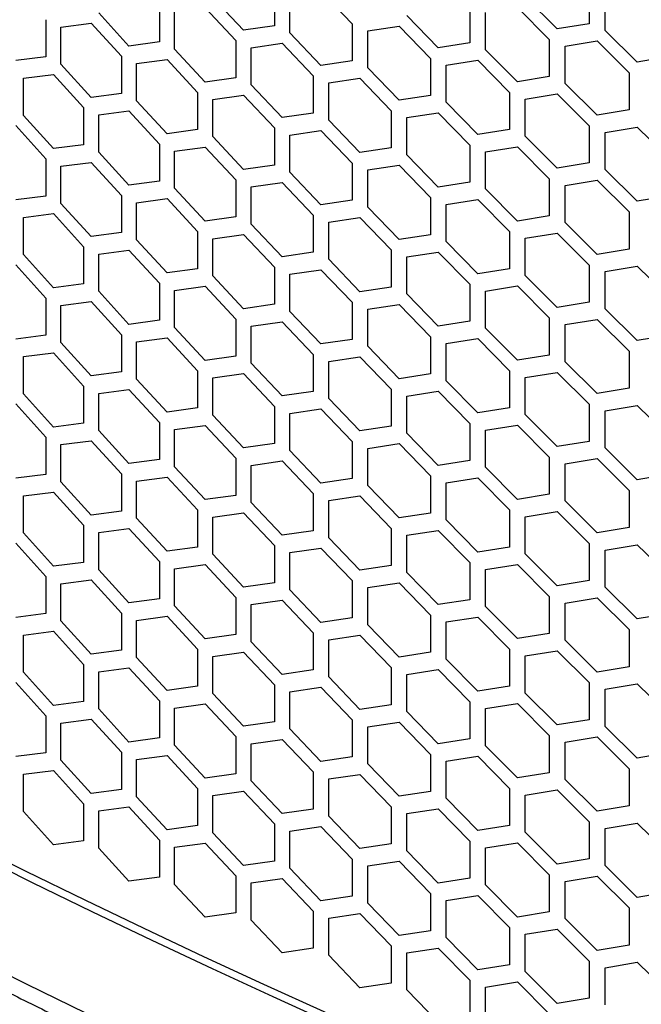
# Model space of a CAD drawing. Header units: millimetres. Extents: x 26293 to 29282, y 1612 to 3704.
# Tile 16 of 54: x 28705 to 28781, y 2501 to 2623. Entities that reach past the tile are written whole.
import ezdxf

# ---------------------------------------------------------------- set-up
doc = ezdxf.new("R2010")
doc.units = ezdxf.units.MM
doc.layers.add('1', color=7, linetype='Continuous')
doc.layers.add('5', color=251, linetype='Continuous')

msp = doc.modelspace()

# ---------------------------------------------------------------- linework, layer by layer
at = {"layer": '1', "flags": 128}
for points in [[(28698.892, 2519.825), (28706.17, 2516.201), (28713.506, 2512.616), (28720.898, 2509.071), (28728.347, 2505.564), (28735.852, 2502.098), (28743.411, 2498.671), (28751.025, 2495.285), (28758.693, 2491.939), (28766.413, 2488.634), (28774.186, 2485.371), (28782.011, 2482.149), (28789.887, 2478.969), (28797.813, 2475.831), (28805.789, 2472.735), (28813.814, 2469.681), (28821.888, 2466.671), (28830.009, 2463.703), (28838.177, 2460.779), (28846.391, 2457.898)], [(28698.283, 2507.234), (28705.475, 2503.647), (28712.724, 2500.098), (28720.028, 2496.587), (28727.387, 2493.115), (28734.801, 2489.682), (28742.268, 2486.288), (28749.789, 2482.933), (28757.362, 2479.618), (28764.988, 2476.343), (28772.664, 2473.108), (28780.392, 2469.913), (28788.169, 2466.76), (28795.996, 2463.647), (28803.872, 2460.576), (28811.796, 2457.546), (28819.768, 2454.558), (28827.786, 2451.612), (28835.85, 2448.708), (28843.96, 2445.847), (28852.115, 2443.029), (28860.314, 2440.253)]]:
    msp.add_lwpolyline(points, dxfattribs=at)
at = {"layer": '1'}
msp.add_open_spline([(28482.497, 2656.378), (28483.296, 2655.585), (28485.612, 2653.288), (28489.495, 2649.506), (28494.168, 2645.038), (28498.908, 2640.594), (28503.714, 2636.174), (28508.586, 2631.779), (28513.523, 2627.408), (28518.525, 2623.062), (28523.591, 2618.742), (28528.721, 2614.448), (28533.915, 2610.18), (28539.172, 2605.938), (28544.492, 2601.723), (28549.875, 2597.534), (28555.32, 2593.373), (28560.826, 2589.24), (28566.394, 2585.135), (28572.022, 2581.058), (28577.711, 2577.009), (28583.46, 2572.989), (28589.268, 2568.999), (28595.136, 2565.037), (28601.062, 2561.106), (28607.046, 2557.204), (28613.089, 2553.333), (28619.188, 2549.492), (28625.344, 2545.682), (28631.557, 2541.904), (28637.826, 2538.156), (28644.15, 2534.441), (28650.529, 2530.757), (28656.962, 2527.106), (28663.45, 2523.487), (28669.991, 2519.9), (28676.585, 2516.347), (28683.231, 2512.827), (28689.93, 2509.341), (28696.68, 2505.888), (28703.481, 2502.47), (28710.333, 2499.085), (28717.235, 2495.735), (28724.186, 2492.42), (28731.186, 2489.14), (28738.235, 2485.895), (28745.331, 2482.686), (28752.475, 2479.512), (28759.666, 2476.375), (28766.903, 2473.273), (28774.186, 2470.208), (28781.514, 2467.18), (28788.887, 2464.188), (28796.304, 2461.233), (28803.765, 2458.316), (28811.269, 2455.436), (28818.815, 2452.594), (28826.403, 2449.79), (28834.032, 2447.024), (28841.703, 2444.296), (28849.413, 2441.607), (28855.994, 2439.354), (28860.011, 2438.004), (28861.433, 2437.526)], degree=3, knots=[0, 0, 0, 0, 0.0087723, 0.0254131, 0.0420544, 0.0586964, 0.0753391, 0.0919824, 0.1086263, 0.1252707, 0.1419157, 0.158561, 0.1752068, 0.191853, 0.2084995, 0.2251463, 0.2417934, 0.2584407, 0.2750883, 0.291736, 0.3083839, 0.3250319, 0.34168, 0.3583282, 0.3749765, 0.3916248, 0.4082731, 0.4249214, 0.4415697, 0.458218, 0.4748661, 0.4915143, 0.5081623, 0.5248102, 0.541458, 0.5581057, 0.5747533, 0.5914007, 0.608048, 0.6246951, 0.641342, 0.6579888, 0.6746353, 0.6912817, 0.7079279, 0.7245739, 0.7412197, 0.7578653, 0.7745107, 0.7911559, 0.8078009, 0.8244456, 0.8410901, 0.8577345, 0.8743785, 0.8910224, 0.9076661, 0.9243095, 0.9409527, 0.9575957, 0.9742385, 0.990881, 1, 1, 1, 1], dxfattribs=at)
at = {"layer": '5'}
for p, q in [((28774.861, 2626.773), (28774.861, 2622.191)), ((28732.239, 2621.384), (28728.447, 2625.434)), ((28736.045, 2626.508), (28736.045, 2621.926)), ((28737.953, 2621.055), (28737.953, 2625.638)), ((28741.779, 2626.195), (28745.62, 2622.181)), ((28770.919, 2621.544), (28766.989, 2625.491)), ((28776.838, 2621.372), (28776.838, 2625.955)), ((28721.847, 2624.527), (28721.847, 2619.945)), ((28727.502, 2624.157), (28731.29, 2620.104)), ((28760.145, 2624.403), (28760.145, 2619.821)), ((28766.009, 2624.188), (28769.935, 2620.239)), ((28718.095, 2619.441), (28714.357, 2623.529)), ((28723.728, 2619.055), (28723.728, 2623.638)), ((28756.253, 2619.214), (28752.374, 2623.2)), ((28762.097, 2618.983), (28762.097, 2623.565)), ((28707.851, 2622.689), (28707.851, 2618.107)), ((28709.706, 2621.78), (28713.425, 2622.262)), ((28709.706, 2617.198), (28709.706, 2621.78)), ((28713.425, 2622.262), (28717.159, 2618.171)), ((28736.045, 2621.926), (28732.239, 2621.384)), ((28745.62, 2622.181), (28745.62, 2617.599)), ((28747.545, 2621.323), (28751.407, 2621.907)), ((28751.407, 2621.907), (28755.282, 2617.918)), ((28774.861, 2622.191), (28770.919, 2621.544)), ((28741.779, 2617.031), (28737.953, 2621.055)), ((28747.545, 2616.741), (28747.545, 2621.323)), ((28780.8, 2617.453), (28776.838, 2621.372)), ((28721.847, 2619.945), (28718.095, 2619.441)), ((28731.29, 2620.104), (28731.29, 2615.522)), ((28733.189, 2619.227), (28736.998, 2619.772)), ((28736.998, 2619.772), (28740.821, 2615.745)), ((28760.145, 2619.821), (28756.253, 2619.214)), ((28769.935, 2620.239), (28769.935, 2615.656)), ((28771.903, 2619.414), (28775.849, 2620.063)), ((28771.903, 2614.831), (28771.903, 2619.414)), ((28775.849, 2620.063), (28779.808, 2616.14)), ((28707.851, 2618.107), (28704.154, 2617.64)), ((28717.159, 2618.171), (28717.159, 2613.589)), ((28727.502, 2614.992), (28723.728, 2619.055)), ((28733.189, 2614.645), (28733.189, 2619.227)), ((28766.009, 2615.023), (28762.097, 2618.983)), ((28784.776, 2618.126), (28780.8, 2617.453)), ((28713.425, 2613.097), (28709.706, 2617.198)), ((28719.031, 2617.275), (28722.787, 2617.782)), ((28719.031, 2612.693), (28719.031, 2617.275)), ((28722.787, 2617.782), (28726.557, 2613.716)), ((28745.62, 2617.599), (28741.779, 2617.031)), ((28755.282, 2617.918), (28755.282, 2613.336)), ((28757.225, 2617.073), (28761.12, 2617.683)), ((28757.225, 2612.491), (28757.225, 2617.073)), ((28761.12, 2617.683), (28765.03, 2613.721)), ((28705.077, 2615.465), (28708.778, 2615.934)), ((28708.778, 2615.934), (28712.494, 2611.83)), ((28740.821, 2615.745), (28740.821, 2611.162)), ((28751.407, 2612.742), (28747.545, 2616.741)), ((28769.935, 2615.656), (28766.009, 2615.023)), ((28779.808, 2616.14), (28779.808, 2611.558)), ((28705.077, 2610.882), (28705.077, 2615.465)), ((28731.29, 2615.522), (28727.502, 2614.992)), ((28736.998, 2610.607), (28733.189, 2614.645)), ((28742.738, 2614.88), (28746.582, 2615.451)), ((28742.738, 2610.298), (28742.738, 2614.88)), ((28746.582, 2615.451), (28750.44, 2611.45)), ((28775.849, 2610.898), (28771.903, 2614.831)), ((28717.159, 2613.589), (28713.425, 2613.097)), ((28726.557, 2613.716), (28726.557, 2609.134)), ((28728.447, 2612.833), (28732.239, 2613.365)), ((28732.239, 2613.365), (28736.045, 2609.325)), ((28755.282, 2613.336), (28751.407, 2612.742)), ((28765.03, 2613.721), (28765.03, 2609.139)), ((28766.989, 2612.889), (28770.919, 2613.525)), ((28770.919, 2613.525), (28774.861, 2609.589)), ((28722.787, 2608.617), (28719.031, 2612.693)), ((28728.447, 2608.25), (28728.447, 2612.833)), ((28761.12, 2608.518), (28757.225, 2612.491)), ((28766.989, 2608.307), (28766.989, 2612.889)), ((28708.778, 2606.769), (28705.077, 2610.882)), ((28712.494, 2611.83), (28712.494, 2607.248)), ((28714.357, 2610.928), (28718.095, 2611.422)), ((28714.357, 2606.346), (28714.357, 2610.928)), ((28718.095, 2611.422), (28721.847, 2607.344)), ((28740.821, 2611.162), (28736.998, 2610.607)), ((28750.44, 2611.45), (28750.44, 2606.867)), ((28752.374, 2610.598), (28756.253, 2611.195)), ((28756.253, 2611.195), (28760.145, 2607.22)), ((28779.808, 2611.558), (28775.849, 2610.898)), ((28704.154, 2609.621), (28707.851, 2605.505)), ((28746.582, 2606.286), (28742.738, 2610.298)), ((28752.374, 2606.016), (28752.374, 2610.598)), ((28774.861, 2609.589), (28774.861, 2605.007)), ((28726.557, 2609.134), (28722.787, 2608.617)), ((28736.045, 2609.325), (28736.045, 2604.742)), ((28737.953, 2608.454), (28741.779, 2609.012)), ((28737.953, 2603.872), (28737.953, 2608.454)), ((28741.779, 2609.012), (28745.62, 2604.997)), ((28765.03, 2609.139), (28761.12, 2608.518)), ((28776.838, 2608.771), (28780.8, 2609.434)), ((28776.838, 2604.189), (28776.838, 2608.771)), ((28780.8, 2609.434), (28784.776, 2605.524)), ((28712.494, 2607.248), (28708.778, 2606.769)), ((28721.847, 2607.344), (28721.847, 2602.762)), ((28732.239, 2604.2), (28728.447, 2608.25)), ((28760.145, 2607.22), (28760.145, 2602.637)), ((28770.919, 2604.361), (28766.989, 2608.307)), ((28718.095, 2602.257), (28714.357, 2606.346)), ((28723.728, 2606.454), (28727.502, 2606.973)), ((28723.728, 2601.872), (28723.728, 2606.454)), ((28727.502, 2606.973), (28731.29, 2602.921)), ((28750.44, 2606.867), (28746.582, 2606.286)), ((28756.253, 2602.03), (28752.374, 2606.016)), ((28762.097, 2606.381), (28766.009, 2607.004)), ((28762.097, 2601.799), (28762.097, 2606.381)), ((28766.009, 2607.004), (28769.935, 2603.055)), ((28707.851, 2605.505), (28707.851, 2600.923)), ((28709.706, 2604.597), (28713.425, 2605.078)), ((28713.425, 2605.078), (28717.159, 2600.987)), ((28736.045, 2604.742), (28732.239, 2604.2)), ((28745.62, 2604.997), (28745.62, 2600.415)), ((28747.545, 2604.139), (28751.407, 2604.723)), ((28751.407, 2604.723), (28755.282, 2600.735)), ((28774.861, 2605.007), (28770.919, 2604.361)), ((28709.706, 2600.014), (28709.706, 2604.597)), ((28741.779, 2599.847), (28737.953, 2603.872)), ((28747.545, 2599.557), (28747.545, 2604.139)), ((28780.8, 2600.269), (28776.838, 2604.189)), ((28721.847, 2602.762), (28718.095, 2602.257)), ((28731.29, 2602.921), (28731.29, 2598.338)), ((28733.189, 2602.043), (28736.998, 2602.588)), ((28736.998, 2602.588), (28740.821, 2598.561)), ((28760.145, 2602.637), (28756.253, 2602.03)), ((28769.935, 2603.055), (28769.935, 2598.473)), ((28771.903, 2602.23), (28775.849, 2602.879)), ((28775.849, 2602.879), (28779.808, 2598.957)), ((28727.502, 2597.809), (28723.728, 2601.872)), ((28733.189, 2597.461), (28733.189, 2602.043)), ((28766.009, 2597.839), (28762.097, 2601.799)), ((28771.903, 2597.648), (28771.903, 2602.23)), ((28707.851, 2600.923), (28704.154, 2600.457)), ((28713.425, 2595.914), (28709.706, 2600.014)), ((28717.159, 2600.987), (28717.159, 2596.405)), ((28719.031, 2600.091), (28722.787, 2600.598)), ((28719.031, 2595.509), (28719.031, 2600.091)), ((28722.787, 2600.598), (28726.557, 2596.532)), ((28745.62, 2600.415), (28741.779, 2599.847)), ((28755.282, 2600.735), (28755.282, 2596.152)), ((28757.225, 2599.89), (28761.12, 2600.499)), ((28757.225, 2595.308), (28757.225, 2599.89)), ((28761.12, 2600.499), (28765.03, 2596.537)), ((28784.776, 2600.942), (28780.8, 2600.269)), ((28705.077, 2598.281), (28708.778, 2598.75)), ((28708.778, 2598.75), (28712.494, 2594.647)), ((28751.407, 2595.558), (28747.545, 2599.557)), ((28779.808, 2598.957), (28779.808, 2594.374)), ((28705.077, 2593.699), (28705.077, 2598.281)), ((28731.29, 2598.338), (28727.502, 2597.809)), ((28736.998, 2593.424), (28733.189, 2597.461)), ((28740.821, 2598.561), (28740.821, 2593.979)), ((28742.738, 2597.697), (28746.582, 2598.267)), ((28742.738, 2593.115), (28742.738, 2597.697)), ((28746.582, 2598.267), (28750.44, 2594.266)), ((28769.935, 2598.473), (28766.009, 2597.839)), ((28775.849, 2593.715), (28771.903, 2597.648)), ((28717.159, 2596.405), (28713.425, 2595.914)), ((28726.557, 2596.532), (28726.557, 2591.95)), ((28728.447, 2595.649), (28732.239, 2596.181)), ((28732.239, 2596.181), (28736.045, 2592.141)), ((28765.03, 2596.537), (28765.03, 2591.955)), ((28766.989, 2595.706), (28770.919, 2596.342)), ((28770.919, 2596.342), (28774.861, 2592.406)), ((28722.787, 2591.433), (28719.031, 2595.509)), ((28728.447, 2591.067), (28728.447, 2595.649)), ((28755.282, 2596.152), (28751.407, 2595.558)), ((28761.12, 2591.335), (28757.225, 2595.308)), ((28766.989, 2591.123), (28766.989, 2595.706)), ((28712.494, 2594.647), (28712.494, 2590.064)), ((28714.357, 2593.744), (28718.095, 2594.238)), ((28714.357, 2589.162), (28714.357, 2593.744)), ((28718.095, 2594.238), (28721.847, 2590.16)), ((28740.821, 2593.979), (28736.998, 2593.424)), ((28750.44, 2594.266), (28750.44, 2589.684)), ((28752.374, 2593.415), (28756.253, 2594.011)), ((28756.253, 2594.011), (28760.145, 2590.036)), ((28779.808, 2594.374), (28775.849, 2593.715)), ((28708.778, 2589.585), (28705.077, 2593.699)), ((28746.582, 2589.103), (28742.738, 2593.115)), ((28752.374, 2588.832), (28752.374, 2593.415)), ((28704.154, 2592.438), (28707.851, 2588.322)), ((28726.557, 2591.95), (28722.787, 2591.433)), ((28736.045, 2592.141), (28736.045, 2587.559)), ((28737.953, 2591.27), (28741.779, 2591.828)), ((28741.779, 2591.828), (28745.62, 2587.814)), ((28765.03, 2591.955), (28761.12, 2591.335)), ((28774.861, 2592.406), (28774.861, 2587.823)), ((28776.838, 2591.587), (28780.8, 2592.25)), ((28776.838, 2587.005), (28776.838, 2591.587)), ((28780.8, 2592.25), (28784.776, 2588.341)), ((28721.847, 2590.16), (28721.847, 2585.578)), ((28732.239, 2587.016), (28728.447, 2591.067)), ((28737.953, 2586.688), (28737.953, 2591.27)), ((28770.919, 2587.177), (28766.989, 2591.123)), ((28712.494, 2590.064), (28708.778, 2589.585)), ((28718.095, 2585.074), (28714.357, 2589.162)), ((28723.728, 2589.27), (28727.502, 2589.79)), ((28723.728, 2584.688), (28723.728, 2589.27)), ((28727.502, 2589.79), (28731.29, 2585.737)), ((28750.44, 2589.684), (28746.582, 2589.103)), ((28760.145, 2590.036), (28760.145, 2585.454)), ((28762.097, 2589.198), (28766.009, 2589.82)), ((28762.097, 2584.615), (28762.097, 2589.198)), ((28766.009, 2589.82), (28769.935, 2585.871)), ((28707.851, 2588.322), (28707.851, 2583.739)), ((28709.706, 2587.413), (28713.425, 2587.895)), ((28713.425, 2587.895), (28717.159, 2583.804)), ((28745.62, 2587.814), (28745.62, 2583.231)), ((28756.253, 2584.847), (28752.374, 2588.832)), ((28774.861, 2587.823), (28770.919, 2587.177)), ((28709.706, 2582.831), (28709.706, 2587.413)), ((28736.045, 2587.559), (28732.239, 2587.016)), ((28741.779, 2582.663), (28737.953, 2586.688)), ((28747.545, 2586.956), (28751.407, 2587.539)), ((28747.545, 2582.374), (28747.545, 2586.956)), ((28751.407, 2587.539), (28755.282, 2583.551)), ((28780.8, 2583.085), (28776.838, 2587.005)), ((28721.847, 2585.578), (28718.095, 2585.074)), ((28731.29, 2585.737), (28731.29, 2581.155)), ((28733.189, 2584.86), (28736.998, 2585.405)), ((28736.998, 2585.405), (28740.821, 2581.377)), ((28760.145, 2585.454), (28756.253, 2584.847)), ((28769.935, 2585.871), (28769.935, 2581.289)), ((28771.903, 2585.046), (28775.849, 2585.696)), ((28775.849, 2585.696), (28779.808, 2581.773)), ((28727.502, 2580.625), (28723.728, 2584.688)), ((28733.189, 2580.278), (28733.189, 2584.86)), ((28766.009, 2580.656), (28762.097, 2584.615)), ((28771.903, 2580.464), (28771.903, 2585.046)), ((28707.851, 2583.739), (28704.154, 2583.273)), ((28713.425, 2578.73), (28709.706, 2582.831)), ((28717.159, 2583.804), (28717.159, 2579.221)), ((28719.031, 2582.908), (28722.787, 2583.414)), ((28719.031, 2578.325), (28719.031, 2582.908)), ((28722.787, 2583.414), (28726.557, 2579.349)), ((28745.62, 2583.231), (28741.779, 2582.663)), ((28755.282, 2583.551), (28755.282, 2578.969)), ((28757.225, 2582.706), (28761.12, 2583.316)), ((28761.12, 2583.316), (28765.03, 2579.354)), ((28784.776, 2583.758), (28780.8, 2583.085)), ((28751.407, 2578.375), (28747.545, 2582.374)), ((28757.225, 2578.124), (28757.225, 2582.706)), ((28779.808, 2581.773), (28779.808, 2577.191)), ((28705.077, 2581.097), (28708.778, 2581.566)), ((28705.077, 2576.515), (28705.077, 2581.097)), ((28708.778, 2581.566), (28712.494, 2577.463)), ((28731.29, 2581.155), (28727.502, 2580.625)), ((28740.821, 2581.377), (28740.821, 2576.795)), ((28742.738, 2580.513), (28746.582, 2581.084)), ((28742.738, 2575.931), (28742.738, 2580.513)), ((28746.582, 2581.084), (28750.44, 2577.082)), ((28769.935, 2581.289), (28766.009, 2580.656)), ((28775.849, 2576.531), (28771.903, 2580.464)), ((28717.159, 2579.221), (28713.425, 2578.73)), ((28726.557, 2579.349), (28726.557, 2574.766)), ((28736.998, 2576.24), (28733.189, 2580.278)), ((28765.03, 2579.354), (28765.03, 2574.771)), ((28766.989, 2578.522), (28770.919, 2579.158)), ((28770.919, 2579.158), (28774.861, 2575.222)), ((28722.787, 2574.25), (28719.031, 2578.325)), ((28728.447, 2578.465), (28732.239, 2578.997)), ((28728.447, 2573.883), (28728.447, 2578.465)), ((28732.239, 2578.997), (28736.045, 2574.957)), ((28755.282, 2578.969), (28751.407, 2578.375)), ((28761.12, 2574.151), (28757.225, 2578.124)), ((28766.989, 2573.94), (28766.989, 2578.522)), ((28712.494, 2577.463), (28712.494, 2572.881)), ((28714.357, 2576.561), (28718.095, 2577.055)), ((28718.095, 2577.055), (28721.847, 2572.977)), ((28740.821, 2576.795), (28736.998, 2576.24)), ((28750.44, 2577.082), (28750.44, 2572.5)), ((28752.374, 2576.231), (28756.253, 2576.828)), ((28756.253, 2576.828), (28760.145, 2572.852)), ((28779.808, 2577.191), (28775.849, 2576.531)), ((28708.778, 2572.402), (28705.077, 2576.515)), ((28714.357, 2571.978), (28714.357, 2576.561)), ((28746.582, 2571.919), (28742.738, 2575.931)), ((28752.374, 2571.649), (28752.374, 2576.231)), ((28704.154, 2575.254), (28707.851, 2571.138)), ((28726.557, 2574.766), (28722.787, 2574.25)), ((28736.045, 2574.957), (28736.045, 2570.375)), ((28737.953, 2574.087), (28741.779, 2574.644)), ((28741.779, 2574.644), (28745.62, 2570.63)), ((28765.03, 2574.771), (28761.12, 2574.151)), ((28774.861, 2575.222), (28774.861, 2570.64)), ((28776.838, 2574.404), (28780.8, 2575.066)), ((28776.838, 2569.822), (28776.838, 2574.404)), ((28780.8, 2575.066), (28784.776, 2571.157)), ((28732.239, 2569.833), (28728.447, 2573.883)), ((28737.953, 2569.504), (28737.953, 2574.087)), ((28770.919, 2569.993), (28766.989, 2573.94)), ((28712.494, 2572.881), (28708.778, 2572.402)), ((28718.095, 2567.89), (28714.357, 2571.978)), ((28721.847, 2572.977), (28721.847, 2568.394)), ((28723.728, 2572.087), (28727.502, 2572.606)), ((28723.728, 2567.505), (28723.728, 2572.087)), ((28727.502, 2572.606), (28731.29, 2568.553)), ((28750.44, 2572.5), (28746.582, 2571.919)), ((28760.145, 2572.852), (28760.145, 2568.27)), ((28762.097, 2572.014), (28766.009, 2572.637)), ((28762.097, 2567.432), (28762.097, 2572.014)), ((28766.009, 2572.637), (28769.935, 2568.688)), ((28707.851, 2571.138), (28707.851, 2566.556)), ((28709.706, 2570.23), (28713.425, 2570.711)), ((28713.425, 2570.711), (28717.159, 2566.62)), ((28756.253, 2567.663), (28752.374, 2571.649)), ((28774.861, 2570.64), (28770.919, 2569.993)), ((28709.706, 2565.647), (28709.706, 2570.23)), ((28736.045, 2570.375), (28732.239, 2569.833)), ((28741.779, 2565.48), (28737.953, 2569.504)), ((28745.62, 2570.63), (28745.62, 2566.048)), ((28747.545, 2569.772), (28751.407, 2570.356)), ((28747.545, 2565.19), (28747.545, 2569.772)), ((28751.407, 2570.356), (28755.282, 2566.367)), ((28780.8, 2565.902), (28776.838, 2569.822)), ((28721.847, 2568.394), (28718.095, 2567.89)), ((28731.29, 2568.553), (28731.29, 2563.971)), ((28733.189, 2567.676), (28736.998, 2568.221)), ((28736.998, 2568.221), (28740.821, 2564.194)), ((28760.145, 2568.27), (28756.253, 2567.663)), ((28769.935, 2568.688), (28769.935, 2564.106)), ((28771.903, 2567.863), (28775.849, 2568.512)), ((28775.849, 2568.512), (28779.808, 2564.589)), ((28727.502, 2563.442), (28723.728, 2567.505)), ((28733.189, 2563.094), (28733.189, 2567.676)), ((28766.009, 2563.472), (28762.097, 2567.432)), ((28771.903, 2563.281), (28771.903, 2567.863)), ((28707.851, 2566.556), (28704.154, 2566.089)), ((28717.159, 2566.62), (28717.159, 2562.038)), ((28719.031, 2565.724), (28722.787, 2566.231)), ((28722.787, 2566.231), (28726.557, 2562.165)), ((28745.62, 2566.048), (28741.779, 2565.48)), ((28755.282, 2566.367), (28755.282, 2561.785)), ((28757.225, 2565.523), (28761.12, 2566.132)), ((28761.12, 2566.132), (28765.03, 2562.17)), ((28784.776, 2566.575), (28780.8, 2565.902)), ((28713.425, 2561.546), (28709.706, 2565.647)), ((28719.031, 2561.142), (28719.031, 2565.724)), ((28751.407, 2561.191), (28747.545, 2565.19)), ((28757.225, 2560.94), (28757.225, 2565.523)), ((28779.808, 2564.589), (28779.808, 2560.007)), ((28705.077, 2563.914), (28708.778, 2564.383)), ((28705.077, 2559.332), (28705.077, 2563.914)), ((28708.778, 2564.383), (28712.494, 2560.28)), ((28731.29, 2563.971), (28727.502, 2563.442)), ((28740.821, 2564.194), (28740.821, 2559.611)), ((28742.738, 2563.33), (28746.582, 2563.9)), ((28746.582, 2563.9), (28750.44, 2559.899)), ((28769.935, 2564.106), (28766.009, 2563.472)), ((28726.557, 2562.165), (28726.557, 2557.583)), ((28736.998, 2559.056), (28733.189, 2563.094)), ((28742.738, 2558.747), (28742.738, 2563.33)), ((28765.03, 2562.17), (28765.03, 2557.588)), ((28775.849, 2559.347), (28771.903, 2563.281)), ((28717.159, 2562.038), (28713.425, 2561.546)), ((28722.787, 2557.066), (28719.031, 2561.142)), ((28728.447, 2561.282), (28732.239, 2561.814)), ((28728.447, 2556.699), (28728.447, 2561.282)), ((28732.239, 2561.814), (28736.045, 2557.774)), ((28755.282, 2561.785), (28751.407, 2561.191)), ((28761.12, 2556.968), (28757.225, 2560.94)), ((28766.989, 2561.338), (28770.919, 2561.974)), ((28766.989, 2556.756), (28766.989, 2561.338)), ((28770.919, 2561.974), (28774.861, 2558.039)), ((28712.494, 2560.28), (28712.494, 2555.697)), ((28714.357, 2559.377), (28718.095, 2559.871)), ((28718.095, 2559.871), (28721.847, 2555.793)), ((28750.44, 2559.899), (28750.44, 2555.316)), ((28779.808, 2560.007), (28775.849, 2559.347)), ((28708.778, 2555.218), (28705.077, 2559.332)), ((28714.357, 2554.795), (28714.357, 2559.377)), ((28740.821, 2559.611), (28736.998, 2559.056)), ((28746.582, 2554.736), (28742.738, 2558.747)), ((28752.374, 2559.047), (28756.253, 2559.644)), ((28752.374, 2554.465), (28752.374, 2559.047)), ((28756.253, 2559.644), (28760.145, 2555.669)), ((28704.154, 2558.07), (28707.851, 2553.954)), ((28726.557, 2557.583), (28722.787, 2557.066)), ((28736.045, 2557.774), (28736.045, 2553.191)), ((28737.953, 2556.903), (28741.779, 2557.461)), ((28741.779, 2557.461), (28745.62, 2553.446)), ((28765.03, 2557.588), (28761.12, 2556.968)), ((28774.861, 2558.039), (28774.861, 2553.456)), ((28776.838, 2557.22), (28780.8, 2557.883)), ((28780.8, 2557.883), (28784.776, 2553.973)), ((28732.239, 2552.649), (28728.447, 2556.699)), ((28737.953, 2552.321), (28737.953, 2556.903)), ((28770.919, 2552.81), (28766.989, 2556.756)), ((28776.838, 2552.638), (28776.838, 2557.22)), ((28712.494, 2555.697), (28708.778, 2555.218)), ((28721.847, 2555.793), (28721.847, 2551.211)), ((28723.728, 2554.903), (28727.502, 2555.422)), ((28723.728, 2550.321), (28723.728, 2554.903)), ((28727.502, 2555.422), (28731.29, 2551.37)), ((28750.44, 2555.316), (28746.582, 2554.736)), ((28760.145, 2555.669), (28760.145, 2551.086)), ((28762.097, 2554.83), (28766.009, 2555.453)), ((28766.009, 2555.453), (28769.935, 2551.504)), ((28707.851, 2553.954), (28707.851, 2549.372)), ((28718.095, 2550.707), (28714.357, 2554.795)), ((28756.253, 2550.479), (28752.374, 2554.465)), ((28762.097, 2550.248), (28762.097, 2554.83)), ((28709.706, 2553.046), (28713.425, 2553.527)), ((28709.706, 2548.464), (28709.706, 2553.046)), ((28713.425, 2553.527), (28717.159, 2549.437)), ((28736.045, 2553.191), (28732.239, 2552.649)), ((28745.62, 2553.446), (28745.62, 2548.864)), ((28747.545, 2552.589), (28751.407, 2553.172)), ((28747.545, 2548.006), (28747.545, 2552.589)), ((28751.407, 2553.172), (28755.282, 2549.184)), ((28774.861, 2553.456), (28770.919, 2552.81)), ((28780.8, 2548.718), (28776.838, 2552.638)), ((28721.847, 2551.211), (28718.095, 2550.707)), ((28731.29, 2551.37), (28731.29, 2546.787)), ((28741.779, 2548.296), (28737.953, 2552.321)), ((28769.935, 2551.504), (28769.935, 2546.922)), ((28771.903, 2550.679), (28775.849, 2551.328)), ((28775.849, 2551.328), (28779.808, 2547.406)), ((28727.502, 2546.258), (28723.728, 2550.321)), ((28733.189, 2550.493), (28736.998, 2551.037)), ((28733.189, 2545.91), (28733.189, 2550.493)), ((28736.998, 2551.037), (28740.821, 2547.01)), ((28760.145, 2551.086), (28756.253, 2550.479)), ((28766.009, 2546.289), (28762.097, 2550.248)), ((28771.903, 2546.097), (28771.903, 2550.679)), ((28707.851, 2549.372), (28704.154, 2548.906)), ((28717.159, 2549.437), (28717.159, 2544.854)), ((28719.031, 2548.54), (28722.787, 2549.047)), ((28722.787, 2549.047), (28726.557, 2544.982)), ((28745.62, 2548.864), (28741.779, 2548.296)), ((28755.282, 2549.184), (28755.282, 2544.601)), ((28757.225, 2548.339), (28761.12, 2548.949)), ((28761.12, 2548.949), (28765.03, 2544.986)), ((28784.776, 2549.391), (28780.8, 2548.718)), ((28713.425, 2544.363), (28709.706, 2548.464)), ((28719.031, 2543.958), (28719.031, 2548.54)), ((28751.407, 2544.007), (28747.545, 2548.006)), ((28757.225, 2543.757), (28757.225, 2548.339)), ((28705.077, 2546.73), (28708.778, 2547.199)), ((28705.077, 2542.148), (28705.077, 2546.73)), ((28708.778, 2547.199), (28712.494, 2543.096)), ((28731.29, 2546.787), (28727.502, 2546.258)), ((28740.821, 2547.01), (28740.821, 2542.428)), ((28742.738, 2546.146), (28746.582, 2546.716)), ((28746.582, 2546.716), (28750.44, 2542.715)), ((28769.935, 2546.922), (28766.009, 2546.289)), ((28779.808, 2547.406), (28779.808, 2542.824)), ((28736.998, 2541.873), (28733.189, 2545.91)), ((28742.738, 2541.564), (28742.738, 2546.146)), ((28775.849, 2542.164), (28771.903, 2546.097)), ((28717.159, 2544.854), (28713.425, 2544.363)), ((28722.787, 2539.882), (28719.031, 2543.958)), ((28726.557, 2544.982), (28726.557, 2540.399)), ((28728.447, 2544.098), (28732.239, 2544.63)), ((28728.447, 2539.516), (28728.447, 2544.098)), ((28732.239, 2544.63), (28736.045, 2540.59)), ((28755.282, 2544.601), (28751.407, 2544.007)), ((28765.03, 2544.986), (28765.03, 2540.404)), ((28766.989, 2544.155), (28770.919, 2544.791)), ((28766.989, 2539.572), (28766.989, 2544.155)), ((28770.919, 2544.791), (28774.861, 2540.855)), ((28712.494, 2543.096), (28712.494, 2538.514)), ((28714.357, 2542.194), (28718.095, 2542.688)), ((28718.095, 2542.688), (28721.847, 2538.609)), ((28750.44, 2542.715), (28750.44, 2538.133)), ((28761.12, 2539.784), (28757.225, 2543.757)), ((28779.808, 2542.824), (28775.849, 2542.164)), ((28708.778, 2538.035), (28705.077, 2542.148)), ((28714.357, 2537.611), (28714.357, 2542.194)), ((28740.821, 2542.428), (28736.998, 2541.873)), ((28746.582, 2537.552), (28742.738, 2541.564)), ((28752.374, 2541.864), (28756.253, 2542.46)), ((28752.374, 2537.282), (28752.374, 2541.864)), ((28756.253, 2542.46), (28760.145, 2538.485)), ((28704.154, 2540.887), (28707.851, 2536.771)), ((28726.557, 2540.399), (28722.787, 2539.882)), ((28736.045, 2540.59), (28736.045, 2536.008)), ((28737.953, 2539.719), (28741.779, 2540.277)), ((28741.779, 2540.277), (28745.62, 2536.263)), ((28765.03, 2540.404), (28761.12, 2539.784)), ((28774.861, 2540.855), (28774.861, 2536.273)), ((28776.838, 2540.037), (28780.8, 2540.699)), ((28780.8, 2540.699), (28784.776, 2536.79)), ((28732.239, 2535.466), (28728.447, 2539.516)), ((28737.953, 2535.137), (28737.953, 2539.719)), ((28770.919, 2535.626), (28766.989, 2539.572)), ((28776.838, 2535.454), (28776.838, 2540.037)), ((28712.494, 2538.514), (28708.778, 2538.035)), ((28721.847, 2538.609), (28721.847, 2534.027)), ((28723.728, 2537.72), (28727.502, 2538.239)), ((28727.502, 2538.239), (28731.29, 2534.186)), ((28750.44, 2538.133), (28746.582, 2537.552)), ((28760.145, 2538.485), (28760.145, 2533.903)), ((28762.097, 2537.647), (28766.009, 2538.27)), ((28766.009, 2538.27), (28769.935, 2534.321)), ((28707.851, 2536.771), (28707.851, 2532.189)), ((28718.095, 2533.523), (28714.357, 2537.611)), ((28723.728, 2533.137), (28723.728, 2537.72)), ((28756.253, 2533.296), (28752.374, 2537.282)), ((28762.097, 2533.065), (28762.097, 2537.647)), ((28709.706, 2535.862), (28713.425, 2536.344)), ((28709.706, 2531.28), (28709.706, 2535.862)), ((28713.425, 2536.344), (28717.159, 2532.253)), ((28736.045, 2536.008), (28732.239, 2535.466)), ((28745.62, 2536.263), (28745.62, 2531.68)), ((28747.545, 2535.405), (28751.407, 2535.988)), ((28747.545, 2530.823), (28747.545, 2535.405)), ((28751.407, 2535.988), (28755.282, 2532)), ((28774.861, 2536.273), (28770.919, 2535.626)), ((28780.8, 2531.534), (28776.838, 2535.454)), ((28731.29, 2534.186), (28731.29, 2529.604)), ((28741.779, 2531.112), (28737.953, 2535.137)), ((28769.935, 2534.321), (28769.935, 2529.738)), ((28721.847, 2534.027), (28718.095, 2533.523)), ((28727.502, 2529.074), (28723.728, 2533.137)), ((28733.189, 2533.309), (28736.998, 2533.854)), ((28733.189, 2528.727), (28733.189, 2533.309)), ((28736.998, 2533.854), (28740.821, 2529.827)), ((28760.145, 2533.903), (28756.253, 2533.296)), ((28766.009, 2529.105), (28762.097, 2533.065)), ((28771.903, 2533.496), (28775.849, 2534.145)), ((28771.903, 2528.913), (28771.903, 2533.496)), ((28775.849, 2534.145), (28779.808, 2530.222)), ((28707.851, 2532.189), (28704.154, 2531.722)), ((28717.159, 2532.253), (28717.159, 2527.671)), ((28719.031, 2531.357), (28722.787, 2531.863)), ((28722.787, 2531.863), (28726.557, 2527.798)), ((28755.282, 2532), (28755.282, 2527.418)), ((28757.225, 2531.155), (28761.12, 2531.765)), ((28761.12, 2531.765), (28765.03, 2527.803)), ((28784.776, 2532.208), (28780.8, 2531.534)), ((28713.425, 2527.179), (28709.706, 2531.28)), ((28719.031, 2526.775), (28719.031, 2531.357)), ((28745.62, 2531.68), (28741.779, 2531.112)), ((28751.407, 2526.824), (28747.545, 2530.823)), ((28757.225, 2526.573), (28757.225, 2531.155)), ((28705.077, 2529.547), (28708.778, 2530.016)), ((28705.077, 2524.964), (28705.077, 2529.547)), ((28708.778, 2530.016), (28712.494, 2525.912)), ((28731.29, 2529.604), (28727.502, 2529.074)), ((28740.821, 2529.827), (28740.821, 2525.244)), ((28742.738, 2528.962), (28746.582, 2529.533)), ((28746.582, 2529.533), (28750.44, 2525.531)), ((28769.935, 2529.738), (28766.009, 2529.105)), ((28779.808, 2530.222), (28779.808, 2525.64)), ((28736.998, 2524.689), (28733.189, 2528.727)), ((28742.738, 2524.38), (28742.738, 2528.962)), ((28775.849, 2524.98), (28771.903, 2528.913)), ((28717.159, 2527.671), (28713.425, 2527.179)), ((28726.557, 2527.798), (28726.557, 2523.216)), ((28728.447, 2526.915), (28732.239, 2527.447)), ((28728.447, 2522.332), (28728.447, 2526.915)), ((28732.239, 2527.447), (28736.045, 2523.406)), ((28755.282, 2527.418), (28751.407, 2526.824)), ((28765.03, 2527.803), (28765.03, 2523.22)), ((28766.989, 2526.971), (28770.919, 2527.607)), ((28766.989, 2522.389), (28766.989, 2526.971)), ((28770.919, 2527.607), (28774.861, 2523.671)), ((28712.494, 2525.912), (28712.494, 2521.33)), ((28722.787, 2522.699), (28719.031, 2526.775)), ((28761.12, 2522.6), (28757.225, 2526.573)), ((28708.778, 2520.851), (28705.077, 2524.964)), ((28714.357, 2525.01), (28718.095, 2525.504)), ((28714.357, 2520.428), (28714.357, 2525.01)), ((28718.095, 2525.504), (28721.847, 2521.426)), ((28740.821, 2525.244), (28736.998, 2524.689)), ((28750.44, 2525.531), (28750.44, 2520.949)), ((28752.374, 2524.68), (28756.253, 2525.277)), ((28752.374, 2520.098), (28752.374, 2524.68)), ((28756.253, 2525.277), (28760.145, 2521.301)), ((28779.808, 2525.64), (28775.849, 2524.98)), ((28736.045, 2523.406), (28736.045, 2518.824)), ((28746.582, 2520.368), (28742.738, 2524.38)), ((28774.861, 2523.671), (28774.861, 2519.089)), ((28776.838, 2522.853), (28780.8, 2523.515)), ((28780.8, 2523.515), (28784.776, 2519.606)), ((28726.557, 2523.216), (28722.787, 2522.699)), ((28732.239, 2518.282), (28728.447, 2522.332)), ((28737.953, 2522.536), (28741.779, 2523.093)), ((28737.953, 2517.954), (28737.953, 2522.536)), ((28741.779, 2523.093), (28745.62, 2519.079)), ((28765.03, 2523.22), (28761.12, 2522.6)), ((28770.919, 2518.442), (28766.989, 2522.389)), ((28776.838, 2518.271), (28776.838, 2522.853)), ((28712.494, 2521.33), (28708.778, 2520.851)), ((28721.847, 2521.426), (28721.847, 2516.843)), ((28723.728, 2520.536), (28727.502, 2521.055)), ((28727.502, 2521.055), (28731.29, 2517.002)), ((28750.44, 2520.949), (28746.582, 2520.368)), ((28760.145, 2521.301), (28760.145, 2516.719)), ((28762.097, 2520.463), (28766.009, 2521.086)), ((28766.009, 2521.086), (28769.935, 2517.137)), ((28718.095, 2516.339), (28714.357, 2520.428)), ((28723.728, 2515.954), (28723.728, 2520.536)), ((28756.253, 2516.112), (28752.374, 2520.098)), ((28762.097, 2515.881), (28762.097, 2520.463)), ((28736.045, 2518.824), (28732.239, 2518.282)), ((28745.62, 2519.079), (28745.62, 2514.497)), ((28747.545, 2518.221), (28751.407, 2518.805)), ((28751.407, 2518.805), (28755.282, 2514.816)), ((28774.861, 2519.089), (28770.919, 2518.442)), ((28741.779, 2513.929), (28737.953, 2517.954)), ((28747.545, 2513.639), (28747.545, 2518.221)), ((28780.8, 2514.351), (28776.838, 2518.271)), ((28721.847, 2516.843), (28718.095, 2516.339)), ((28727.502, 2511.891), (28723.728, 2515.954)), ((28731.29, 2517.002), (28731.29, 2512.42)), ((28733.189, 2516.125), (28736.998, 2516.67)), ((28733.189, 2511.543), (28733.189, 2516.125)), ((28736.998, 2516.67), (28740.821, 2512.643)), ((28760.145, 2516.719), (28756.253, 2516.112)), ((28769.935, 2517.137), (28769.935, 2512.555)), ((28771.903, 2516.312), (28775.849, 2516.961)), ((28771.903, 2511.73), (28771.903, 2516.312)), ((28775.849, 2516.961), (28779.808, 2513.039)), ((28755.282, 2514.816), (28755.282, 2510.234)), ((28766.009, 2511.921), (28762.097, 2515.881)), ((28784.776, 2515.024), (28780.8, 2514.351)), ((28745.62, 2514.497), (28741.779, 2513.929)), ((28751.407, 2509.64), (28747.545, 2513.639)), ((28757.225, 2513.972), (28761.12, 2514.581)), ((28757.225, 2509.389), (28757.225, 2513.972)), ((28761.12, 2514.581), (28765.03, 2510.619)), ((28731.29, 2512.42), (28727.502, 2511.891)), ((28740.821, 2512.643), (28740.821, 2508.061)), ((28742.738, 2511.779), (28746.582, 2512.349)), ((28746.582, 2512.349), (28750.44, 2508.348)), ((28769.935, 2512.555), (28766.009, 2511.921)), ((28779.808, 2513.039), (28779.808, 2508.456)), ((28736.998, 2507.506), (28733.189, 2511.543)), ((28742.738, 2507.196), (28742.738, 2511.779)), ((28775.849, 2507.797), (28771.903, 2511.73)), ((28755.282, 2510.234), (28751.407, 2509.64)), ((28765.03, 2510.619), (28765.03, 2506.037)), ((28766.989, 2509.788), (28770.919, 2510.423)), ((28770.919, 2510.423), (28774.861, 2506.488)), ((28761.12, 2505.417), (28757.225, 2509.389)), ((28766.989, 2505.205), (28766.989, 2509.788)), ((28740.821, 2508.061), (28736.998, 2507.506)), ((28750.44, 2508.348), (28750.44, 2503.766)), ((28752.374, 2507.497), (28756.253, 2508.093)), ((28752.374, 2502.914), (28752.374, 2507.497)), ((28756.253, 2508.093), (28760.145, 2504.118)), ((28779.808, 2508.456), (28775.849, 2507.797)), ((28746.582, 2503.185), (28742.738, 2507.196)), ((28774.861, 2506.488), (28774.861, 2501.905)), ((28776.838, 2505.669), (28780.8, 2506.332)), ((28780.8, 2506.332), (28784.776, 2502.423)), ((28765.03, 2506.037), (28761.12, 2505.417)), ((28770.919, 2501.259), (28766.989, 2505.205)), ((28776.838, 2501.087), (28776.838, 2505.669)), ((28760.145, 2504.118), (28760.145, 2499.535)), ((28762.097, 2503.28), (28766.009, 2503.902)), ((28766.009, 2503.902), (28769.935, 2499.953)), ((28750.44, 2503.766), (28746.582, 2503.185)), ((28756.253, 2498.929), (28752.374, 2502.914)), ((28762.097, 2498.697), (28762.097, 2503.28)), ((28774.861, 2501.905), (28770.919, 2501.259))]:
    msp.add_line(p, q, dxfattribs=at)
at = {"layer": '5', "flags": 128}
msp.add_lwpolyline([(28698.211, 2521.16), (28705.392, 2517.578), (28712.63, 2514.033), (28719.923, 2510.527), (28727.271, 2507.059), (28734.673, 2503.63), (28742.129, 2500.24), (28749.638, 2496.889), (28757.2, 2493.578), (28764.814, 2490.306), (28772.478, 2487.075), (28780.194, 2483.884), (28787.959, 2480.734), (28795.774, 2477.624), (28803.637, 2474.556), (28811.548, 2471.529), (28819.507, 2468.544), (28827.513, 2465.601), (28835.564, 2462.7), (28843.661, 2459.841)], dxfattribs=at)

doc.saveas('drawing.dxf')
